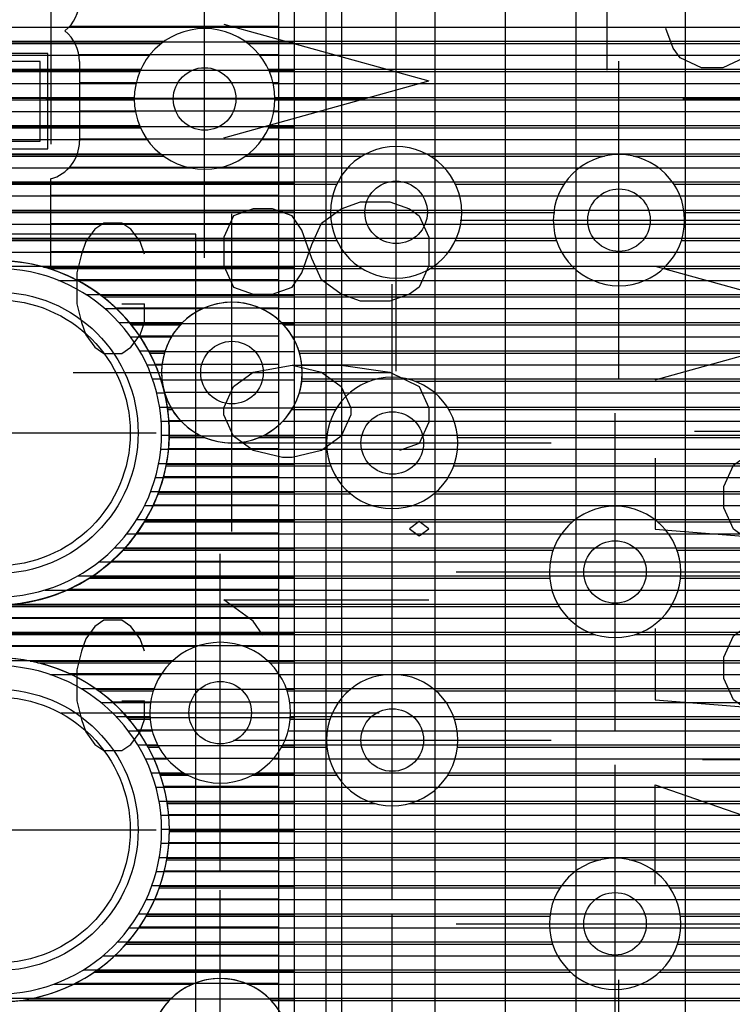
# Model space of a CAD drawing. Extents: x 25 to 291, y 23 to 136.
# Tile 53 of 147: x 62.94 to 67.5, y 46.81 to 53.11. Entities that reach past the tile are written whole.
import ezdxf

# ---------------------------------------------------------------- set-up
doc = ezdxf.new("R2010")
doc.units = 0
doc.layers.get('0').update_dxf_attribs({"linetype": 'CONTINUOUS'})
for name, color, linetype in [('copper_layer_2', 1, 'CONTINUOUS'), ('copper_layer_3', 3, 'CONTINUOUS'), ('copper_layer_bottom', 4, 'CONTINUOUS'), ('copper_layer_top', 5, 'CONTINUOUS'), ('drill_drawing', 6, 'CONTINUOUS'), ('paste_mask_top', 2, 'CONTINUOUS'), ('silkscreen_top', 1, 'CONTINUOUS'), ('solder_mask_bottom', 1, 'CONTINUOUS'), ('solder_mask_top', 1, 'CONTINUOUS')]:
    doc.layers.add(name, color=color, linetype=linetype)

# ---------------------------------------------------------------- blocks, each defined once
blk = doc.blocks.new('D20')
blk.add_circle((0, 0), 0.2)
blk = doc.blocks.new('D112')
blk.add_circle((0, 0), 0.85)
blk = doc.blocks.new('D469')
blk.add_lwpolyline([(0.2794, 0.254), (-0.2794, 0.254), (-0.2794, -0.254), (0.2794, -0.254)], close=True)
blk = doc.blocks.new('D34')
blk.add_circle((0, 0), 0.9)
blk = doc.blocks.new('D558')
blk.add_lwpolyline([(0.32766, 0.3048), (-0.32766, 0.3048), (-0.32766, -0.3048), (0.32766, -0.3048)], close=True)

msp = doc.modelspace()

# ---------------------------------------------------------------- linework, layer by layer
at = {"layer": 'copper_layer_2', "color": 1}
for points in [[(64.700025, 36.391415), (64.700025, 65.000254), (52.85014, 65.000254)], [(65.000254, 65.000254), (65.000254, 36.391415)], [(67.200152, 34.675133), (67.200152, 64.308611)], [(65.000254, 53.05969), (67.200152, 53.05969)], [(62.21971, 52.964694), (64.700025, 52.964694)], [(65.000254, 52.969774), (67.200152, 52.969774)], [(65.000254, 52.879858), (67.200152, 52.879858)], [(50.474981, 52.784862), (64.700025, 52.784862)], [(65.000254, 52.789688), (67.200152, 52.789688)], [(65.000254, 52.699771), (67.200152, 52.699771)], [(50.474981, 52.604775), (64.700025, 52.604775)], [(65.000254, 52.609855), (67.200152, 52.609855)], [(65.000254, 52.519685), (67.200152, 52.519685)], [(50.474981, 52.424689), (64.700025, 52.424689)], [(65.000254, 52.429769), (67.200152, 52.429769)], [(65.000254, 52.339853), (67.200152, 52.339853)], [(50.474981, 52.244856), (64.700025, 52.244856)], [(65.000254, 52.249682), (67.200152, 52.249682)], [(65.000254, 52.159766), (67.200152, 52.159766)], [(50.474981, 52.06477), (64.700025, 52.06477)], [(65.000254, 52.06985), (67.200152, 52.06985)], [(65.000254, 51.97968), (67.200152, 51.97968)], [(65.000254, 51.889764), (67.200152, 51.889764)], [(50.474981, 51.884684), (64.700025, 51.884684)], [(65.000254, 51.799848), (67.200152, 51.799848)], [(50.474981, 51.704851), (64.700025, 51.704851)], [(65.000254, 51.709677), (67.200152, 51.709677)], [(65.000254, 51.619761), (67.200152, 51.619761)], [(63.09525, 51.524765), (64.700025, 51.524765)], [(65.000254, 51.529845), (67.200152, 51.529845)], [(65.000254, 51.439675), (67.200152, 51.439675)], [(63.460503, 51.344679), (64.700025, 51.344679)], [(65.000254, 51.349759), (67.200152, 51.349759)], [(65.000254, 51.259843), (67.200152, 51.259843)], [(63.648971, 51.164846), (64.700025, 51.164846)], [(65.000254, 51.169672), (67.200152, 51.169672)], [(65.000254, 51.079756), (67.200152, 51.079756)], [(63.769622, 50.98476), (64.700025, 50.98476)], [(65.000254, 50.98984), (67.200152, 50.98984)], [(65.000254, 50.89967), (67.200152, 50.89967)], [(63.84633, 50.804674), (64.700025, 50.804674)], [(65.000254, 50.809754), (67.200152, 50.809754)], [(65.000254, 50.719837), (67.200152, 50.719837)], [(65.000254, 50.629667), (67.200152, 50.629667)], [(63.888494, 50.624841), (64.700025, 50.624841)], [(65.000254, 50.539751), (67.200152, 50.539751)], [(63.899924, 50.444755), (64.700025, 50.444755)], [(65.000254, 50.449835), (67.200152, 50.449835)], [(65.000254, 50.359665), (67.200152, 50.359665)], [(63.881636, 50.264669), (64.700025, 50.264669)], [(65.000254, 50.269749), (67.200152, 50.269749)], [(65.000254, 50.179832), (67.200152, 50.179832)], [(63.83236, 50.084836), (64.700025, 50.084836)], [(65.000254, 50.089662), (67.200152, 50.089662)], [(65.000254, 49.999746), (67.200152, 49.999746)], [(63.746761, 49.90475), (64.700025, 49.90475)], [(65.000254, 49.90983), (67.200152, 49.90983)], [(65.000254, 49.81966), (67.200152, 49.81966)], [(63.613665, 49.724663), (64.700025, 49.724663)], [(65.000254, 49.729743), (67.200152, 49.729743)], [(65.000254, 49.639827), (67.200152, 49.639827)], [(63.402591, 49.544831), (64.700025, 49.544831)], [(65.000254, 49.549657), (67.200152, 49.549657)], [(65.000254, 49.459741), (67.200152, 49.459741)], [(65.000254, 49.369825), (67.200152, 49.369825)], [(54.673355, 49.364745), (64.700025, 49.364745)], [(65.000254, 49.279655), (67.200152, 49.279655)], [(54.652781, 49.184658), (64.700025, 49.184658)], [(65.000254, 49.189738), (67.200152, 49.189738)], [(65.000254, 49.099822), (67.200152, 49.099822)], [(63.010668, 49.004826), (64.700025, 49.004826)], [(65.000254, 49.009652), (67.200152, 49.009652)], [(65.000254, 48.919736), (67.200152, 48.919736)], [(63.433071, 48.82474), (64.700025, 48.82474)], [(65.000254, 48.82982), (67.200152, 48.82982)], [(65.000254, 48.739649), (67.200152, 48.739649)], [(63.631953, 48.644653), (64.700025, 48.644653)], [(65.000254, 48.649733), (67.200152, 48.649733)], [(65.000254, 48.559817), (67.200152, 48.559817)], [(63.7587, 48.464821), (64.700025, 48.464821)], [(65.000254, 48.469647), (67.200152, 48.469647)], [(65.000254, 48.379731), (67.200152, 48.379731)], [(63.839726, 48.284735), (64.700025, 48.284735)], [(65.000254, 48.289815), (67.200152, 48.289815)], [(65.000254, 48.199644), (67.200152, 48.199644)], [(65.000254, 48.109728), (67.200152, 48.109728)], [(63.885446, 48.104648), (64.700025, 48.104648)], [(65.000254, 48.019812), (67.200152, 48.019812)], [(63.900178, 47.924816), (64.700025, 47.924816)], [(65.000254, 47.929642), (67.200152, 47.929642)], [(65.000254, 47.839726), (67.200152, 47.839726)], [(63.885192, 47.744729), (64.700025, 47.744729)], [(65.000254, 47.749809), (67.200152, 47.749809)], [(65.000254, 47.659639), (67.200152, 47.659639)], [(63.839472, 47.564643), (64.700025, 47.564643)], [(65.000254, 47.569723), (67.200152, 47.569723)], [(65.000254, 47.479807), (67.200152, 47.479807)], [(63.758192, 47.384811), (64.700025, 47.384811)], [(65.000254, 47.389637), (67.200152, 47.389637)], [(65.000254, 47.299721), (67.200152, 47.299721)], [(63.631445, 47.204724), (64.700025, 47.204724)], [(65.000254, 47.209804), (67.200152, 47.209804)], [(65.000254, 47.119634), (67.200152, 47.119634)], [(63.432055, 47.024638), (64.700025, 47.024638)], [(65.000254, 47.029718), (67.200152, 47.029718)], [(65.000254, 46.939802), (67.200152, 46.939802)], [(65.000254, 46.849886), (67.200152, 46.849886)], [(63.007112, 46.844806), (64.700025, 46.844806)]]:
    msp.add_lwpolyline(points, dxfattribs=at)
for points in [[(63.900178, 50.465075), (63.900178, 50.465075), (63.900178, 50.465075, 1), (61.700025, 50.465075), (61.700025, 50.465075), (61.700025, 50.465075, 1), (63.900178, 50.465075), (63.900178, 50.465075)], [(63.900178, 50.465075), (63.900178, 50.465075), (63.900178, 50.465075, 1), (61.700025, 50.465075), (61.700025, 50.465075), (61.700025, 50.465075, 1), (63.900178, 50.465075), (63.900178, 50.465075)], [(63.900178, 47.92507), (63.900178, 47.92507), (63.900178, 47.92507, 1), (61.700025, 47.92507), (61.700025, 47.92507), (61.700025, 47.92507, 1), (63.900178, 47.92507), (63.900178, 47.92507)], [(63.900178, 47.92507), (63.900178, 47.92507), (63.900178, 47.92507, 1), (61.700025, 47.92507), (61.700025, 47.92507), (61.700025, 47.92507, 1), (63.900178, 47.92507), (63.900178, 47.92507)]]:
    msp.add_lwpolyline(points, format="xyb", dxfattribs=at)
at = {"layer": 'copper_layer_3', "color": 3}
for points in [[(64.575057, 52.600203), (64.575057, 52.600203), (64.575057, 52.600203, 1), (63.675387, 52.600203), (63.675387, 52.600203), (63.675387, 52.600203, 1), (64.575057, 52.600203), (64.575057, 52.600203)], [(64.575057, 52.600203), (64.575057, 52.600203), (64.575057, 52.600203, 1), (63.675387, 52.600203), (63.675387, 52.600203), (63.675387, 52.600203, 1), (64.575057, 52.600203), (64.575057, 52.600203)], [(65.77013, 51.875032), (65.77013, 51.875032), (65.77013, 51.875032, 1), (64.929896, 51.875032), (64.929896, 51.875032), (64.929896, 51.875032, 1), (65.77013, 51.875032), (65.77013, 51.875032)], [(65.77013, 51.875032), (65.77013, 51.875032), (65.77013, 51.875032, 1), (64.929896, 51.875032), (64.929896, 51.875032), (64.929896, 51.875032, 1), (65.77013, 51.875032), (65.77013, 51.875032)], [(67.195072, 51.824994), (67.195072, 51.824994), (67.195072, 51.824994, 1), (66.355347, 51.824994), (66.355347, 51.824994), (66.355347, 51.824994, 1), (67.195072, 51.824994), (67.195072, 51.824994)], [(67.195072, 51.824994), (67.195072, 51.824994), (67.195072, 51.824994, 1), (66.355347, 51.824994), (66.355347, 51.824994), (66.355347, 51.824994, 1), (67.195072, 51.824994), (67.195072, 51.824994)], [(63.85776, 50.767336), (63.85776, 50.767336, 73.922006), (63.872492, 50.709677), (63.872492, 50.709677)], [(63.872492, 50.709677), (63.872492, 50.709677), (63.872492, 50.709677, 30.226795), (63.85776, 50.767336), (63.85776, 50.767336)], [(65.745237, 50.400051), (65.745237, 50.400051), (65.745237, 50.400051, 1), (64.905004, 50.400051), (64.905004, 50.400051), (64.905004, 50.400051, 1), (65.745237, 50.400051), (65.745237, 50.400051)], [(65.745237, 50.400051), (65.745237, 50.400051), (65.745237, 50.400051, 1), (64.905004, 50.400051), (64.905004, 50.400051), (64.905004, 50.400051, 1), (65.745237, 50.400051), (65.745237, 50.400051)], [(67.17018, 49.575057), (67.17018, 49.575057), (67.17018, 49.575057, 1), (66.329947, 49.575057), (66.329947, 49.575057), (66.329947, 49.575057, 1), (67.17018, 49.575057), (67.17018, 49.575057)], [(67.17018, 49.575057), (67.17018, 49.575057), (67.17018, 49.575057, 1), (66.329947, 49.575057), (66.329947, 49.575057), (66.329947, 49.575057, 1), (67.17018, 49.575057), (67.17018, 49.575057)], [(64.675133, 48.675133), (64.675133, 48.675133), (64.675133, 48.675133, 1), (63.774956, 48.675133), (63.774956, 48.675133), (63.774956, 48.675133, 1), (64.675133, 48.675133), (64.675133, 48.675133)], [(64.675133, 48.675133), (64.675133, 48.675133), (64.675133, 48.675133, 1), (63.774956, 48.675133), (63.774956, 48.675133), (63.774956, 48.675133, 1), (64.675133, 48.675133), (64.675133, 48.675133)], [(63.900178, 47.92507), (63.900178, 47.92507), (63.900178, 47.92507, 1), (61.700025, 47.92507), (61.700025, 47.92507), (61.700025, 47.92507, 1), (63.900178, 47.92507), (63.900178, 47.92507)], [(63.900178, 47.92507), (63.900178, 47.92507), (63.900178, 47.92507, 1), (61.700025, 47.92507), (61.700025, 47.92507), (61.700025, 47.92507, 1), (63.900178, 47.92507), (63.900178, 47.92507)], [(65.745237, 48.500127), (65.745237, 48.500127), (65.745237, 48.500127, 1), (64.905004, 48.500127), (64.905004, 48.500127), (64.905004, 48.500127, 1), (65.745237, 48.500127), (65.745237, 48.500127)], [(65.745237, 48.500127), (65.745237, 48.500127), (65.745237, 48.500127, 1), (64.905004, 48.500127), (64.905004, 48.500127), (64.905004, 48.500127, 1), (65.745237, 48.500127), (65.745237, 48.500127)], [(67.17018, 47.325121), (67.17018, 47.325121), (67.17018, 47.325121, 1), (66.329947, 47.325121), (66.329947, 47.325121), (66.329947, 47.325121, 1), (67.17018, 47.325121), (67.17018, 47.325121)], [(67.17018, 47.325121), (67.17018, 47.325121), (67.17018, 47.325121, 1), (66.329947, 47.325121), (66.329947, 47.325121), (66.329947, 47.325121, 1), (67.17018, 47.325121), (67.17018, 47.325121)], [(64.675133, 46.525019), (64.675133, 46.525019), (64.675133, 46.525019, 1), (63.774956, 46.525019), (63.774956, 46.525019), (63.774956, 46.525019, 1), (64.675133, 46.525019), (64.675133, 46.525019)], [(64.675133, 46.525019), (64.675133, 46.525019), (64.675133, 46.525019, 1), (63.774956, 46.525019), (63.774956, 46.525019), (63.774956, 46.525019, 1), (64.675133, 46.525019), (64.675133, 46.525019)]]:
    msp.add_lwpolyline(points, format="xyb", dxfattribs=at)
for points in [[(62.20574, 52.954788), (63.848108, 52.954788)], [(64.402083, 52.954788), (67.923038, 52.954788)], [(59.174498, 52.774702), (63.710439, 52.774702)], [(64.539751, 52.774702), (67.78537, 52.774702)], [(59.199136, 52.594869), (63.675133, 52.594869)], [(64.575057, 52.594869), (67.750064, 52.594869)], [(59.147828, 52.414783), (63.715011, 52.414783)], [(64.535179, 52.414783), (67.789942, 52.414783)], [(58.974092, 52.234696), (63.862332, 52.234696)], [(64.387859, 52.234696), (65.13335, 52.234696)], [(65.566929, 52.234696), (66.682499, 52.234696)], [(66.867666, 52.234696), (67.937262, 52.234696)], [(55.413767, 52.054864), (64.970536, 52.054864)], [(65.729743, 52.054864), (66.423419, 52.054864)], [(67.126746, 52.054864), (72.294641, 52.054864)], [(49.01016, 51.874778), (64.93015, 51.874778)], [(65.77013, 51.874778), (66.358141, 51.874778)], [(67.192278, 51.874778), (70.313437, 51.874778)], [(53.616205, 51.694691), (64.97079, 51.694691)], [(65.729489, 51.694691), (66.375921, 51.694691)], [(67.174498, 51.694691), (70.199136, 51.694691)], [(63.129032, 51.514859), (65.134366, 51.514859)], [(65.565913, 51.514859), (66.491999, 51.514859)], [(67.058166, 51.514859), (70.17653, 51.514859)], [(63.473711, 51.334773), (70.230124, 51.334773)], [(63.657099, 51.154686), (63.969012, 51.154686)], [(64.631191, 51.154686), (70.410211, 51.154686)], [(63.774956, 50.974854), (63.867666, 50.974854)], [(64.732537, 50.974854), (71.13843, 50.974854)], [(63.849632, 50.794768), (63.853442, 50.794768)], [(64.746761, 50.794768), (65.181356, 50.794768)], [(65.468885, 50.794768), (67.958344, 50.794768)], [(63.890018, 50.614681), (63.916688, 50.614681)], [(64.683769, 50.614681), (64.964186, 50.614681)], [(65.686055, 50.614681), (67.847346, 50.614681)], [(63.89967, 50.434849), (64.127, 50.434849)], [(64.473457, 50.434849), (64.906528, 50.434849)], [(65.743713, 50.434849), (67.827026, 50.434849)], [(63.879858, 50.254763), (64.931166, 50.254763)], [(65.719075, 50.254763), (67.882652, 50.254763)], [(63.82855, 50.074676), (65.059436, 50.074676)], [(65.590805, 50.074676), (68.069596, 50.074676)], [(63.740665, 49.894844), (66.477775, 49.894844)], [(67.022606, 49.894844), (82.845822, 49.894844)], [(63.604521, 49.714757), (66.354077, 49.714757)], [(67.146304, 49.714757), (78.479299, 49.714757)], [(63.387097, 49.534671), (66.331979, 49.534671)], [(67.168148, 49.534671), (73.129794, 49.534671)], [(61.112776, 49.354839), (66.392685, 49.354839)], [(67.107696, 49.354839), (72.987554, 49.354839)], [(61.118872, 49.174752), (66.623063, 49.174752)], [(66.877064, 49.174752), (72.950216, 49.174752)], [(63.056642, 48.994666), (63.908306, 48.994666)], [(64.541783, 48.994666), (69.386589, 48.994666)], [(63.447041, 48.814834), (63.797308, 48.814834)], [(64.653035, 48.814834), (65.04699, 48.814834)], [(65.603251, 48.814834), (68.229108, 48.814834)], [(63.640589, 48.634747), (63.776988, 48.634747)], [(64.673355, 48.634747), (64.927356, 48.634747)], [(65.722885, 48.634747), (67.957582, 48.634747)], [(63.764288, 48.454661), (63.832868, 48.454661)], [(64.617475, 48.454661), (64.907544, 48.454661)], [(65.742697, 48.454661), (67.882144, 48.454661)], [(63.843028, 48.274829), (64.019558, 48.274829)], [(64.430531, 48.274829), (64.97079, 48.274829)], [(65.679451, 48.274829), (67.886462, 48.274829)], [(63.88697, 48.094742), (65.215138, 48.094742)], [(65.435103, 48.094742), (67.973076, 48.094742)], [(63.900178, 47.914656), (68.661163, 47.914656)], [(63.883668, 47.734823), (66.657607, 47.734823)], [(66.842774, 47.734823), (68.683515, 47.734823)], [(63.835916, 47.554737), (66.398527, 47.554737)], [(67.101854, 47.554737), (68.737617, 47.554737)], [(63.752604, 47.374651), (66.332995, 47.374651)], [(67.167132, 47.374651), (68.828804, 47.374651)], [(63.622809, 47.194818), (66.350775, 47.194818)], [(67.149352, 47.194818), (68.970028, 47.194818)], [(63.417577, 47.014732), (66.467107, 47.014732)], [(67.033274, 47.014732), (69.197612, 47.014732)], [(62.945644, 46.834646), (63.898654, 46.834646)], [(64.551689, 46.834646), (78.505715, 46.834646)]]:
    msp.add_lwpolyline(points, dxfattribs=at)
at = {"layer": 'copper_layer_bottom', "color": 4}
for points in [[(62.313691, 53.05969), (69.825248, 53.05969)], [(62.226314, 52.969774), (63.868428, 52.969774)], [(64.381763, 52.969774), (67.943612, 52.969774)], [(62.014732, 52.879858), (63.77267, 52.879858)], [(64.477775, 52.879858), (67.8476, 52.879858)], [(59.16891, 52.789688), (63.717043, 52.789688)], [(64.533147, 52.789688), (67.791974, 52.789688)], [(59.193802, 52.699771), (63.686309, 52.699771)], [(64.563881, 52.699771), (67.76124, 52.699771)], [(59.199898, 52.609855), (63.675133, 52.609855)], [(64.575057, 52.609855), (67.750318, 52.609855)], [(59.187706, 52.519685), (63.682245, 52.519685)], [(64.567945, 52.519685), (67.75743, 52.519685)], [(59.155448, 52.429769), (63.708661, 52.429769)], [(64.541529, 52.429769), (67.783592, 52.429769)], [(59.098044, 52.339853), (63.758192, 52.339853)], [(64.492253, 52.339853), (67.833122, 52.339853)], [(58.998476, 52.249682), (63.842774, 52.249682)], [(64.407671, 52.249682), (67.917704, 52.249682)], [(55.505461, 52.159766), (64.032258, 52.159766)], [(64.217932, 52.159766), (68.107442, 52.159766)], [(55.430785, 52.06985), (72.287783, 52.06985)], [(55.285751, 51.97968), (70.491491, 51.97968)], [(49.690119, 51.889764), (70.329947, 51.889764)], [(49.690119, 51.799848), (70.250699, 51.799848)], [(53.586233, 51.709677), (70.20447, 51.709677)], [(53.716789, 51.619761), (70.180594, 51.619761)], [(53.787148, 51.529845), (70.175514, 51.529845)], [(63.190754, 51.439675), (70.188976, 51.439675)], [(63.365761, 51.349759), (70.22225, 51.349759)], [(63.486411, 51.259843), (64.113792, 51.259843)], [(64.486411, 51.259843), (70.281433, 51.259843)], [(63.578613, 51.169672), (63.98349, 51.169672)], [(64.616967, 51.169672), (70.384557, 51.169672)], [(63.651511, 51.079756), (63.913132, 51.079756)], [(64.687071, 51.079756), (71.316485, 51.079756)], [(63.709677, 50.98984), (63.872238, 50.98984)], [(64.727965, 50.98984), (71.15494, 50.98984)], [(63.755906, 50.89967), (63.852934, 50.89967)], [(64.747269, 50.89967), (68.126238, 50.89967)], [(63.791974, 50.809754), (63.851918, 50.809754)], [(64.748285, 50.809754), (67.974346, 50.809754)], [(63.818898, 50.719837), (63.869444, 50.719837)], [(64.730759, 50.719837), (67.897384, 50.719837)], [(63.837186, 50.629667), (63.907798, 50.629667)], [(64.692405, 50.629667), (67.852426, 50.629667)], [(63.8476, 50.539751), (63.974346, 50.539751)], [(64.626111, 50.539751), (67.82982, 50.539751)], [(63.85014, 50.449835), (64.094488, 50.449835)], [(64.505715, 50.449835), (67.825756, 50.449835)], [(63.844806, 50.359665), (67.840234, 50.359665)], [(63.831852, 50.269749), (67.874778, 50.269749)], [(63.810516, 50.179832), (67.935484, 50.179832)], [(63.780798, 50.089662), (68.042672, 50.089662)], [(63.741427, 49.999746), (78.778258, 49.999746)], [(63.691135, 49.90983), (82.410211, 49.90983)], [(63.628397, 49.81966), (82.058928, 49.81966)], [(63.549657, 49.729743), (81.943866, 49.729743)], [(63.449327, 49.639827), (78.311405, 49.639827)], [(63.314707, 49.549657), (73.150876, 49.549657)], [(63.103124, 49.459741), (73.051562, 49.459741)], [(61.108966, 49.369825), (72.994412, 49.369825)], [(61.124206, 49.279655), (72.962408, 49.279655)], [(61.121158, 49.189738), (72.95047, 49.189738)], [(61.099314, 49.099822), (64.0762, 49.099822)], [(64.373889, 49.099822), (72.956566, 49.099822)], [(61.055626, 49.009652), (63.924308, 49.009652)], [(64.526035, 49.009652), (69.733553, 49.009652)], [(63.136398, 48.919736), (63.847346, 48.919736)], [(64.602743, 48.919736), (69.334011, 48.919736)], [(63.333249, 48.82982), (63.802642, 48.82982)], [(64.647701, 48.82982), (69.171704, 48.82982)], [(63.462535, 48.739649), (63.779782, 48.739649)], [(64.670561, 48.739649), (68.061468, 48.739649)], [(63.560071, 48.649733), (63.775718, 48.649733)], [(64.674371, 48.649733), (67.968758, 48.649733)], [(63.636525, 48.559817), (63.790196, 48.559817)], [(64.660147, 48.559817), (67.914656, 48.559817)], [(63.697739, 48.469647), (63.82474, 48.469647)], [(64.625603, 48.469647), (67.885192, 48.469647)], [(63.746507, 48.379731), (63.8857, 48.379731)], [(64.564643, 48.379731), (67.875032, 48.379731)], [(63.784862, 48.289815), (63.992634, 48.289815)], [(64.457455, 48.289815), (67.883414, 48.289815)], [(63.813564, 48.199644), (67.910592, 48.199644)], [(63.833884, 48.109728), (67.961646, 48.109728)], [(63.845822, 48.019812), (68.049022, 48.019812)], [(63.85014, 47.929642), (68.260351, 47.929642)], [(63.846584, 47.839726), (68.717043, 47.839726)], [(63.835408, 47.749809), (68.731521, 47.749809)], [(63.816104, 47.659639), (68.754128, 47.659639)], [(63.788164, 47.569723), (68.78537, 47.569723)], [(63.75108, 47.479807), (68.826518, 47.479807)], [(63.703327, 47.389637), (68.878588, 47.389637)], [(63.643637, 47.299721), (68.943866, 47.299721)], [(63.568707, 47.209804), (69.025654, 47.209804)], [(63.473965, 47.119634), (69.130556, 47.119634)], [(63.348743, 47.029718), (69.273305, 47.029718)], [(63.162814, 46.939802), (64.050292, 46.939802)], [(64.400051, 46.939802), (69.512319, 46.939802)], [(61.206502, 46.849886), (63.91364, 46.849886)], [(64.536703, 46.849886), (78.489205, 46.849886)]]:
    msp.add_lwpolyline(points, dxfattribs=at)
for points in [[(64.575057, 52.600203), (64.575057, 52.600203), (64.575057, 52.600203, 1), (63.675387, 52.600203), (63.675387, 52.600203), (63.675387, 52.600203, 1), (64.575057, 52.600203), (64.575057, 52.600203)], [(64.575057, 52.600203), (64.575057, 52.600203), (64.575057, 52.600203, 1), (63.675387, 52.600203), (63.675387, 52.600203), (63.675387, 52.600203, 1), (64.575057, 52.600203), (64.575057, 52.600203)], [(63.85014, 50.465075), (63.85014, 50.465075), (63.85014, 50.465075, 1), (61.750064, 50.465075), (61.750064, 50.465075), (61.750064, 50.465075, 1), (63.85014, 50.465075), (63.85014, 50.465075)], [(63.85014, 50.465075), (63.85014, 50.465075), (63.85014, 50.465075, 1), (61.750064, 50.465075), (61.750064, 50.465075), (61.750064, 50.465075, 1), (63.85014, 50.465075), (63.85014, 50.465075)], [(64.750064, 50.85014), (64.750064, 50.85014), (64.750064, 50.85014, 1), (63.850394, 50.85014), (63.850394, 50.85014), (63.850394, 50.85014, 1), (64.750064, 50.85014), (64.750064, 50.85014)], [(64.750064, 50.85014), (64.750064, 50.85014), (64.750064, 50.85014, 1), (63.850394, 50.85014), (63.850394, 50.85014), (63.850394, 50.85014, 1), (64.750064, 50.85014), (64.750064, 50.85014)], [(64.675133, 48.675133), (64.675133, 48.675133), (64.675133, 48.675133, 1), (63.774956, 48.675133), (63.774956, 48.675133), (63.774956, 48.675133, 1), (64.675133, 48.675133), (64.675133, 48.675133)], [(64.675133, 48.675133), (64.675133, 48.675133), (64.675133, 48.675133, 1), (63.774956, 48.675133), (63.774956, 48.675133), (63.774956, 48.675133, 1), (64.675133, 48.675133), (64.675133, 48.675133)], [(63.85014, 47.92507), (63.85014, 47.92507), (63.85014, 47.92507, 1), (61.750064, 47.92507), (61.750064, 47.92507), (61.750064, 47.92507, 1), (63.85014, 47.92507), (63.85014, 47.92507)], [(63.85014, 47.92507), (63.85014, 47.92507), (63.85014, 47.92507, 1), (61.750064, 47.92507), (61.750064, 47.92507), (61.750064, 47.92507, 1), (63.85014, 47.92507), (63.85014, 47.92507)], [(63.843282, 46.287021), (63.843282, 46.287021), (63.843282, 46.287021, 22.079346), (63.806706, 46.359665), (63.806706, 46.359665)]]:
    msp.add_lwpolyline(points, format="xyb", dxfattribs=at)
at = {"layer": 'copper_layer_top', "color": 5}
for points in [[(67.200152, 36.625095), (67.200152, 64.308611)], [(64.600203, 36.491491), (64.600203, 62.525019), (62.575057, 62.525019)], [(64.900178, 62.525019), (64.900178, 36.491491)], [(53.175006, 33.124968), (54.025146, 33.975108), (64.800102, 33.975108), (66.050038, 35.225044), (66.050038, 59.175006)], [(54.025146, 34.425197), (64.613665, 34.425197), (65.600203, 35.411481), (65.600203, 59.175006)], [(66.500127, 59.175006), (66.500127, 35.225044)], [(63.262637, 53.06477), (64.600203, 53.06477)], [(64.900178, 53.05969), (65.600203, 53.05969)], [(66.500127, 53.05969), (67.200152, 53.05969)], [(64.900178, 52.969774), (65.600203, 52.969774)], [(66.500127, 52.969774), (67.200152, 52.969774)], [(63.321057, 52.884684), (64.600203, 52.884684)], [(63.325121, 52.83998), (63.325121, 52.330201)], [(64.900178, 52.879858), (65.600203, 52.879858)], [(66.500127, 52.879858), (67.200152, 52.879858)], [(64.900178, 52.789688), (65.600203, 52.789688)], [(66.500127, 52.789688), (67.200152, 52.789688)], [(63.325121, 52.704851), (64.600203, 52.704851)], [(64.900178, 52.699771), (65.600203, 52.699771)], [(66.500127, 52.699771), (67.200152, 52.699771)], [(64.900178, 52.609855), (65.600203, 52.609855)], [(66.500127, 52.609855), (67.200152, 52.609855)], [(63.325121, 52.524765), (64.600203, 52.524765)], [(64.900178, 52.519685), (65.600203, 52.519685)], [(66.500127, 52.519685), (67.200152, 52.519685)], [(64.900178, 52.429769), (65.600203, 52.429769)], [(66.500127, 52.429769), (67.200152, 52.429769)], [(63.325121, 52.344679), (64.600203, 52.344679)], [(64.900178, 52.339853), (65.600203, 52.339853)], [(66.500127, 52.339853), (67.200152, 52.339853)], [(64.900178, 52.249682), (65.600203, 52.249682)], [(66.500127, 52.249682), (67.200152, 52.249682)], [(63.262637, 52.164846), (64.600203, 52.164846)], [(64.900178, 52.159766), (65.600203, 52.159766)], [(66.500127, 52.159766), (67.200152, 52.159766)], [(63.140208, 52.088646), (63.140208, 51.511303)], [(64.900178, 52.06985), (65.600203, 52.06985)], [(66.500127, 52.06985), (67.200152, 52.06985)], [(63.140208, 51.98476), (64.600203, 51.98476)], [(64.900178, 51.97968), (65.600203, 51.97968)], [(66.500127, 51.97968), (67.200152, 51.97968)], [(64.900178, 51.889764), (65.600203, 51.889764)], [(66.500127, 51.889764), (67.200152, 51.889764)], [(63.140208, 51.804674), (64.600203, 51.804674)], [(64.900178, 51.799848), (65.600203, 51.799848)], [(66.500127, 51.799848), (67.200152, 51.799848)], [(64.900178, 51.709677), (65.600203, 51.709677)], [(66.500127, 51.709677), (67.200152, 51.709677)], [(63.140208, 51.624841), (64.600203, 51.624841)], [(64.900178, 51.619761), (65.600203, 51.619761)], [(66.500127, 51.619761), (67.200152, 51.619761)], [(64.900178, 51.529845), (65.600203, 51.529845)], [(66.500127, 51.529845), (67.200152, 51.529845)], [(63.300483, 51.444755), (64.600203, 51.444755)], [(64.900178, 51.439675), (65.600203, 51.439675)], [(66.500127, 51.439675), (67.200152, 51.439675)], [(64.900178, 51.349759), (65.600203, 51.349759)], [(66.500127, 51.349759), (67.200152, 51.349759)], [(63.555499, 51.264669), (64.600203, 51.264669)], [(64.900178, 51.259843), (65.600203, 51.259843)], [(66.500127, 51.259843), (67.200152, 51.259843)], [(64.900178, 51.169672), (65.600203, 51.169672)], [(66.500127, 51.169672), (67.200152, 51.169672)], [(63.708915, 51.084836), (64.600203, 51.084836)], [(64.900178, 51.079756), (65.600203, 51.079756)], [(66.500127, 51.079756), (67.200152, 51.079756)], [(64.900178, 50.98984), (65.600203, 50.98984)], [(66.500127, 50.98984), (67.200152, 50.98984)], [(63.808484, 50.90475), (64.600203, 50.90475)], [(64.900178, 50.89967), (65.600203, 50.89967)], [(66.500127, 50.89967), (67.200152, 50.89967)], [(64.900178, 50.809754), (65.600203, 50.809754)], [(66.500127, 50.809754), (67.200152, 50.809754)], [(63.868936, 50.724663), (64.600203, 50.724663)], [(64.900178, 50.719837), (65.600203, 50.719837)], [(66.500127, 50.719837), (67.200152, 50.719837)], [(64.900178, 50.629667), (65.600203, 50.629667)], [(66.500127, 50.629667), (67.200152, 50.629667)], [(63.89713, 50.544831), (64.600203, 50.544831)], [(64.900178, 50.539751), (65.600203, 50.539751)], [(66.500127, 50.539751), (67.200152, 50.539751)], [(64.900178, 50.449835), (65.600203, 50.449835)], [(66.500127, 50.449835), (67.200152, 50.449835)], [(63.895606, 50.364745), (64.600203, 50.364745)], [(64.900178, 50.359665), (65.600203, 50.359665)], [(66.500127, 50.359665), (67.200152, 50.359665)], [(64.900178, 50.269749), (65.600203, 50.269749)], [(66.500127, 50.269749), (67.200152, 50.269749)], [(63.863856, 50.184658), (64.600203, 50.184658)], [(64.900178, 50.179832), (65.600203, 50.179832)], [(66.500127, 50.179832), (67.200152, 50.179832)], [(64.900178, 50.089662), (65.600203, 50.089662)], [(66.500127, 50.089662), (67.200152, 50.089662)], [(63.799086, 50.004826), (64.600203, 50.004826)], [(64.900178, 49.999746), (65.600203, 49.999746)], [(66.500127, 49.999746), (67.200152, 49.999746)], [(64.900178, 49.90983), (65.600203, 49.90983)], [(66.500127, 49.90983), (67.200152, 49.90983)], [(63.694437, 49.82474), (64.600203, 49.82474)], [(64.900178, 49.81966), (65.600203, 49.81966)], [(66.500127, 49.81966), (67.200152, 49.81966)], [(64.900178, 49.729743), (65.600203, 49.729743)], [(66.500127, 49.729743), (67.200152, 49.729743)], [(63.532893, 49.644653), (64.600203, 49.644653)], [(64.900178, 49.639827), (65.600203, 49.639827)], [(66.500127, 49.639827), (67.200152, 49.639827)], [(64.900178, 49.549657), (65.600203, 49.549657)], [(66.500127, 49.549657), (67.200152, 49.549657)], [(63.257557, 49.464821), (64.600203, 49.464821)], [(64.900178, 49.459741), (65.600203, 49.459741)], [(66.500127, 49.459741), (67.200152, 49.459741)], [(64.900178, 49.369825), (65.600203, 49.369825)], [(66.500127, 49.369825), (67.200152, 49.369825)], [(59.982474, 49.284735), (64.600203, 49.284735)], [(64.900178, 49.279655), (65.600203, 49.279655)], [(66.500127, 49.279655), (67.200152, 49.279655)], [(64.900178, 49.189738), (65.600203, 49.189738)], [(66.500127, 49.189738), (67.200152, 49.189738)], [(60.16256, 49.104648), (64.600203, 49.104648)], [(64.900178, 49.099822), (65.600203, 49.099822)], [(66.500127, 49.099822), (67.200152, 49.099822)], [(64.900178, 49.009652), (65.600203, 49.009652)], [(66.500127, 49.009652), (67.200152, 49.009652)], [(63.259081, 48.924816), (64.600203, 48.924816)], [(64.900178, 48.919736), (65.600203, 48.919736)], [(66.500127, 48.919736), (67.200152, 48.919736)], [(64.900178, 48.82982), (65.600203, 48.82982)], [(66.500127, 48.82982), (67.200152, 48.82982)], [(63.533655, 48.744729), (64.600203, 48.744729)], [(64.900178, 48.739649), (65.600203, 48.739649)], [(66.500127, 48.739649), (67.200152, 48.739649)], [(64.900178, 48.649733), (65.600203, 48.649733)], [(66.500127, 48.649733), (67.200152, 48.649733)], [(63.694945, 48.564643), (64.600203, 48.564643)], [(64.900178, 48.559817), (65.600203, 48.559817)], [(66.500127, 48.559817), (67.200152, 48.559817)], [(64.900178, 48.469647), (65.600203, 48.469647)], [(66.500127, 48.469647), (67.200152, 48.469647)], [(63.799594, 48.384811), (64.600203, 48.384811)], [(64.900178, 48.379731), (65.600203, 48.379731)], [(66.500127, 48.379731), (67.200152, 48.379731)], [(64.900178, 48.289815), (65.600203, 48.289815)], [(66.500127, 48.289815), (67.200152, 48.289815)], [(63.86411, 48.204724), (64.600203, 48.204724)], [(64.900178, 48.199644), (65.600203, 48.199644)], [(66.500127, 48.199644), (67.200152, 48.199644)], [(64.900178, 48.109728), (65.600203, 48.109728)], [(66.500127, 48.109728), (67.200152, 48.109728)], [(63.895606, 48.024638), (64.600203, 48.024638)], [(64.900178, 48.019812), (65.600203, 48.019812)], [(66.500127, 48.019812), (67.200152, 48.019812)], [(64.900178, 47.929642), (65.600203, 47.929642)], [(66.500127, 47.929642), (67.200152, 47.929642)], [(63.89713, 47.844806), (64.600203, 47.844806)], [(64.900178, 47.839726), (65.600203, 47.839726)], [(66.500127, 47.839726), (67.200152, 47.839726)], [(64.900178, 47.749809), (65.600203, 47.749809)], [(66.500127, 47.749809), (67.200152, 47.749809)], [(63.868936, 47.664719), (64.600203, 47.664719)], [(64.900178, 47.659639), (65.600203, 47.659639)], [(66.500127, 47.659639), (67.200152, 47.659639)], [(64.900178, 47.569723), (65.600203, 47.569723)], [(66.500127, 47.569723), (67.200152, 47.569723)], [(63.80823, 47.484887), (64.600203, 47.484887)], [(64.900178, 47.479807), (65.600203, 47.479807)], [(66.500127, 47.479807), (67.200152, 47.479807)], [(64.900178, 47.389637), (65.600203, 47.389637)], [(66.500127, 47.389637), (67.200152, 47.389637)], [(63.708407, 47.304801), (64.600203, 47.304801)], [(64.900178, 47.299721), (65.600203, 47.299721)], [(66.500127, 47.299721), (67.200152, 47.299721)], [(64.900178, 47.209804), (65.600203, 47.209804)], [(66.500127, 47.209804), (67.200152, 47.209804)], [(63.554737, 47.124714), (64.600203, 47.124714)], [(64.900178, 47.119634), (65.600203, 47.119634)], [(66.500127, 47.119634), (67.200152, 47.119634)], [(64.900178, 47.029718), (65.600203, 47.029718)], [(66.500127, 47.029718), (67.200152, 47.029718)], [(63.298959, 46.944882), (64.600203, 46.944882)], [(64.900178, 46.939802), (65.600203, 46.939802)], [(66.500127, 46.939802), (67.200152, 46.939802)], [(64.900178, 46.849886), (65.600203, 46.849886)], [(66.500127, 46.849886), (67.200152, 46.849886)]]:
    msp.add_lwpolyline(points, dxfattribs=at)
for points in [[(63.231648, 53.035052), (63.231648, 53.035052), (63.231648, 53.035052, 0.228115), (63.325121, 53.230124), (63.325121, 53.230124)], [(63.325121, 52.83998), (63.325121, 52.83998), (63.325121, 52.83998, 0.226893), (63.231648, 53.035052), (63.231648, 53.035052)], [(63.140208, 52.088646), (63.140208, 52.088646), (63.140208, 52.088646, 0.339844), (63.325121, 52.330201), (63.325121, 52.330201)], [(62.459995, 51.511303), (62.459995, 51.511303), (62.459995, 51.511303, 6.310811), (63.140208, 51.511303), (63.140208, 51.511303)], [(61.820422, 47.425197), (61.820422, 47.425197), (61.820422, 47.425197, 4.159038), (61.820422, 48.425197), (61.820422, 48.425197)]]:
    msp.add_lwpolyline(points, format="xyb", dxfattribs=at)
at = {"layer": 'drill_drawing', "color": 6}
for points in [[(65.350013, 52.834138), (65.350013, 54.866142)], [(66.700025, 52.7841), (66.700025, 54.816104)], [(64.125222, 51.584201), (64.125222, 53.616205)], [(65.350013, 50.85903), (65.350013, 52.891034)], [(66.77521, 50.808992), (66.77521, 52.840996)], [(63.10922, 52.600203), (65.141224, 52.600203)], [(67.18415, 52.600203), (69.216154, 52.600203)], [(64.300229, 49.834138), (64.300229, 51.866142)], [(64.334011, 51.875032), (66.366015, 51.875032)], [(65.759208, 51.824994), (67.791212, 51.824994)], [(63.741173, 51.608077), (63.712217, 51.687579), (63.654559, 51.766828), (63.596647, 51.806452), (63.481331, 51.806452), (63.423673, 51.766828), (63.365761, 51.687579), (63.337059, 51.608077), (63.308103, 51.488951), (63.308103, 51.290577), (63.337059, 51.17145), (63.365761, 51.092202), (63.423673, 51.0127), (63.481331, 50.973076), (63.596647, 50.973076), (63.654559, 51.0127), (63.712217, 51.092202), (63.741173, 51.17145), (63.741173, 51.290577)], [(65.325121, 49.384049), (65.325121, 51.416053)], [(63.596647, 51.290577), (63.741173, 51.290577)], [(63.284227, 50.85014), (65.316231, 50.85014)], [(66.750064, 48.559055), (66.750064, 50.591059)], [(61.7841, 50.465075), (63.816104, 50.465075)], [(67.259081, 50.474981), (69.291085, 50.474981)], [(64.309119, 50.400051), (66.341123, 50.400051)], [(64.225044, 47.659131), (64.225044, 49.691135)], [(65.734061, 49.575057), (67.766066, 49.575057)], [(65.325121, 47.484125), (65.325121, 49.516129)], [(63.741173, 49.068072), (63.712217, 49.147574), (63.654559, 49.226822), (63.596647, 49.266447), (63.481331, 49.266447), (63.423673, 49.226822), (63.365761, 49.147574), (63.337059, 49.068072), (63.308103, 48.948946), (63.308103, 48.750572), (63.337059, 48.631445), (63.365761, 48.552197), (63.423673, 48.472695), (63.481331, 48.433071), (63.596647, 48.433071), (63.654559, 48.472695), (63.712217, 48.552197), (63.741173, 48.631445), (63.741173, 48.750572)], [(63.596647, 48.750572), (63.741173, 48.750572)], [(63.209042, 48.675133), (65.241046, 48.675133)], [(64.309119, 48.500127), (66.341123, 48.500127)], [(67.309119, 48.375159), (69.341123, 48.375159)], [(66.750064, 46.309119), (66.750064, 48.341123)], [(61.7841, 47.92507), (63.816104, 47.92507)], [(64.225044, 45.509017), (64.225044, 47.541021)], [(65.325121, 45.359157), (65.325121, 47.391161)], [(65.734061, 47.325121), (67.766066, 47.325121)], [(66.77521, 44.934214), (66.77521, 46.966218)]]:
    msp.add_lwpolyline(points, dxfattribs=at)
at = {"layer": 'silkscreen_top', "color": 1}
for points in [[(67.166116, 54.112522), (67.665989, 54.112522), (67.393193, 53.612649), (67.529591, 53.612649), (67.620523, 53.550165), (67.665989, 53.487681), (67.711455, 53.300229), (67.711455, 53.175006), (67.665989, 52.987554), (67.575057, 52.862586), (67.438659, 52.800102), (67.302515, 52.800102), (67.166116, 52.862586), (67.12065, 52.92507), (67.075184, 53.050038)], [(63.145034, 52.310135), (63.145034, 53.760224)], [(64.24765, 53.079248), (65.560071, 52.715519)], [(64.24765, 52.352045), (65.560071, 52.715519)], [(64.24765, 51.533655), (64.310135, 51.397257), (64.435103, 51.352045), (64.560071, 51.352045), (64.685039, 51.397257), (64.747523, 51.488189), (64.810008, 51.670053), (64.872746, 51.806452), (64.997714, 51.897384), (65.122682, 51.94285), (65.310135, 51.94285), (65.435103, 51.897384), (65.497587, 51.851918), (65.560071, 51.715519), (65.560071, 51.533655), (65.497587, 51.397257), (65.435103, 51.352045), (65.310135, 51.306579), (65.122682, 51.306579), (64.997714, 51.352045), (64.872746, 51.442723), (64.810008, 51.579121), (64.747523, 51.760986), (64.685039, 51.851918), (64.560071, 51.897384), (64.435103, 51.897384), (64.310135, 51.851918), (64.24765, 51.715519), (64.24765, 51.533655)], [(64.070104, 44.115062), (64.070104, 51.735077), (61.530099, 51.735077), (61.530099, 44.115062), (64.070104, 44.115062)], [(67.00762, 51.531115), (68.320041, 51.167386)], [(67.00762, 50.803658), (68.320041, 51.167386)], [(64.685039, 50.897384), (64.872746, 50.851918), (64.997714, 50.760986), (65.060198, 50.624587), (65.060198, 50.579121), (64.997714, 50.442723), (64.872746, 50.352045), (64.685039, 50.306579), (64.622555, 50.306579), (64.435103, 50.352045), (64.310135, 50.442723), (64.24765, 50.579121), (64.24765, 50.624587), (64.310135, 50.760986), (64.435103, 50.851918), (64.685039, 50.897384), (64.997714, 50.897384), (65.310135, 50.851918), (65.497587, 50.760986), (65.560071, 50.624587), (65.560071, 50.533655), (65.497587, 50.397257), (65.372619, 50.352045)], [(67.00762, 50.303785), (67.00762, 49.849124), (67.570231, 49.803658), (67.507747, 49.849124), (67.445009, 49.985522), (67.445009, 50.12192), (67.507747, 50.258319), (67.632715, 50.349251), (67.820168, 50.394717), (67.945136, 50.349251), (68.132588, 50.303785), (68.257557, 50.212852), (68.320041, 50.076454), (68.320041, 49.940056), (68.257557, 49.803658), (68.195072, 49.758192), (68.070104, 49.712725)], [(65.435103, 49.851918), (65.497587, 49.806452), (65.560071, 49.851918), (65.497587, 49.897384), (65.435103, 49.851918)], [(64.497587, 49.17018), (64.435103, 49.261113), (64.24765, 49.397257), (65.560071, 49.397257)], [(67.00762, 49.212852), (67.00762, 48.758192), (67.570231, 48.712725), (67.507747, 48.758192), (67.445009, 48.89459), (67.445009, 49.030988), (67.507747, 49.167386), (67.632715, 49.258319), (67.820168, 49.303785), (67.945136, 49.258319), (68.132588, 49.212852), (68.257557, 49.12192), (68.320041, 48.985522), (68.320041, 48.849124), (68.257557, 48.712725), (68.195072, 48.667259), (68.070104, 48.621793)], [(67.00762, 48.212852), (68.320041, 47.758192)], [(67.00762, 47.576581), (67.00762, 48.212852)]]:
    msp.add_lwpolyline(points, dxfattribs=at)

# ---------------------------------------------------------------- block references
at = {"layer": 'copper_layer_2'}
for p in [(64.125222, 52.600203), (65.350013, 51.875032), (66.77521, 51.824994), (64.300229, 50.85014), (65.325121, 50.400051), (66.750064, 49.575057), (64.225044, 48.675133), (65.325121, 48.500127), (66.750064, 47.325121)]:
    msp.add_blockref('D20', p, dxfattribs=at)
at = {"layer": 'copper_layer_bottom'}
for name, p in [('D20', (64.125222, 52.600203)), ('D20', (65.350013, 51.875032)), ('D20', (66.77521, 51.824994)), ('D112', (62.800102, 50.465075)), ('D20', (64.300229, 50.85014)), ('D20', (65.325121, 50.400051)), ('D20', (66.750064, 49.575057)), ('D20', (64.225044, 48.675133)), ('D112', (62.800102, 47.92507)), ('D20', (65.325121, 48.500127)), ('D20', (66.750064, 47.325121))]:
    msp.add_blockref(name, p, dxfattribs=at)
at = {"layer": 'copper_layer_top'}
for name, p in [('D469', (62.795022, 52.585217)), ('D20', (64.125222, 52.600203)), ('D20', (65.350013, 51.875032)), ('D20', (66.77521, 51.824994)), ('D112', (62.800102, 50.465075)), ('D20', (64.300229, 50.85014)), ('D20', (65.325121, 50.400051)), ('D20', (66.750064, 49.575057)), ('D20', (64.225044, 48.675133)), ('D112', (62.800102, 47.92507)), ('D20', (65.325121, 48.500127)), ('D20', (66.750064, 47.325121))]:
    msp.add_blockref(name, p, dxfattribs=at)
at = {"layer": 'paste_mask_top'}
msp.add_blockref('D469', (62.795022, 52.585217), dxfattribs=at)
at = {"layer": 'solder_mask_bottom'}
for p in [(62.800102, 50.465075), (62.800102, 47.92507)]:
    msp.add_blockref('D34', p, dxfattribs=at)
at = {"layer": 'solder_mask_top'}
for name, p in [('D558', (62.795022, 52.585217)), ('D34', (62.800102, 50.465075)), ('D34', (62.800102, 47.92507))]:
    msp.add_blockref(name, p, dxfattribs=at)

doc.saveas('drawing.dxf')
